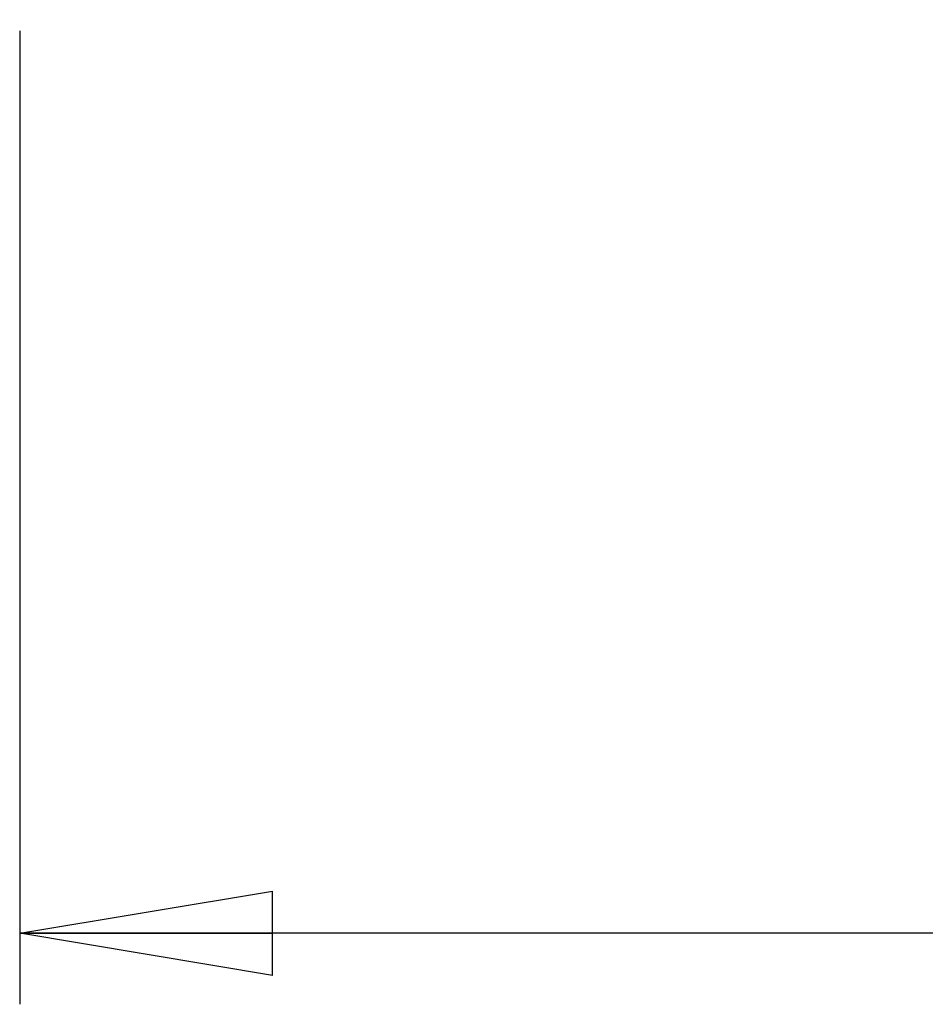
# Model space of a CAD drawing. Header units: inches. Extents: x 0.3 to 33.8, y 0.2 to 21.7.
# Tile 19 of 72: x 11.707 to 12.209, y 9.118 to 9.664. Entities that reach past the tile are written whole.
import ezdxf

# ---------------------------------------------------------------- set-up
doc = ezdxf.new("R2010")
doc.units = ezdxf.units.IN
doc.header["$MEASUREMENT"] = 0
doc.layers.add('BORDERS', color=7, linetype='Continuous')
doc.styles.add('SLDTEXTSTYLE0', font='TXT', dxfattribs={"width": 0.75})
doc.dimstyles.new('SLDDIMSTYLE0', dxfattribs={"dimtxt": 0.137795, "dimasz": 0.14, "dimexe": 0, "dimexo": 0.0625, "dimgap": 0.034449, "dimtad": 1, "dimdec": 3, "dimlfac": 10, "dimrnd": 1e-09, "dimzin": 4, "dimdsep": 46, "dimtxsty": 'SLDTEXTSTYLE0', "dimblk1": 'CLOSED', "dimblk2": 'CLOSED', "dimsah": 1, "dimcen": 0.09, "dimadec": 0, "dimazin": 1, "dimtfac": 1, "dimtdec": 3, "dimtofl": 0, "dimtmove": 0, "dimatfit": 3, "dimldrblk": 'CLOSED', "dimfxl": 0, "dimfrac": 2, "dimtolj": 1, "dimtzin": 12, "dimarcsym": 0})

# ---------------------------------------------------------------- blocks, each defined once
blk = doc.blocks.new('_Closed')
at = {"color": 0, "linetype": 'ByBlock', "lineweight": -2}
for p, q in [((-1, 0.166667), (0, 0)), ((-1, 0.166667), (-1, -0.166667)), ((0, 0), (-1, -0.166667)), ((0, 0), (-1, 0))]:
    blk.add_line(p, q, dxfattribs=at)
blk = doc.blocks.new('_D_1')
at = {"layer": 'BORDERS'}
for p, q in [((11.70706, 9.65736), (11.70706, 9.1178)), ((13.32206, 9.65424), (13.32206, 9.1178)), ((12.39126, 9.58209), (12.34927, 9.58209)), ((12.34927, 9.58209), (12.34927, 9.36334)), ((12.6967, 9.58209), (12.73869, 9.58209)), ((12.73869, 9.58209), (12.73869, 9.36334)), ((12.34927, 9.36334), (12.39126, 9.36334)), ((12.73869, 9.36334), (12.6967, 9.36334)), ((13.32206, 9.15717), (11.70706, 9.15717))]:
    blk.add_line(p, q, dxfattribs=at)
at = {"layer": 'BORDERS', "xscale": 0.14, "yscale": 0.14, "rotation": 180.0000000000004}
blk.add_blockref('_Closed', (11.70706, 9.15717, 0.19404), dxfattribs=at)
at = {"layer": 'BORDERS', "xscale": 0.14, "yscale": 0.14}
blk.add_blockref('_Closed', (13.32206, 9.15717, 0.19404), dxfattribs=at)
at = {"layer": 'BORDERS', "char_height": 0.137795, "attachment_point": 1, "style": 'SLDTEXTSTYLE0'}
for s, insert in [('410', (12.39126, 9.54096)), ('16.150', (12.26399, 9.3348))]:
    blk.add_mtext(s, dxfattribs=dict(at, insert=insert))

msp = doc.modelspace()

# ---------------------------------------------------------------- dimensions: what is measured, and where the dimension line sits
at = {"layer": 'BORDERS'}
dim = msp.add_linear_dim(base=(11.70706, 9.15717), p1=(13.32206, 9.69361), p2=(11.70706, 9.69673), dimstyle='SLDDIMSTYLE0', dxfattribs=at)
dim.commit()
dim.dimension.update_dxf_attribs({"geometry": '_D_1', "text_midpoint": (12.54398, 9.15717), "dimtype": 160})

doc.saveas('drawing.dxf')
